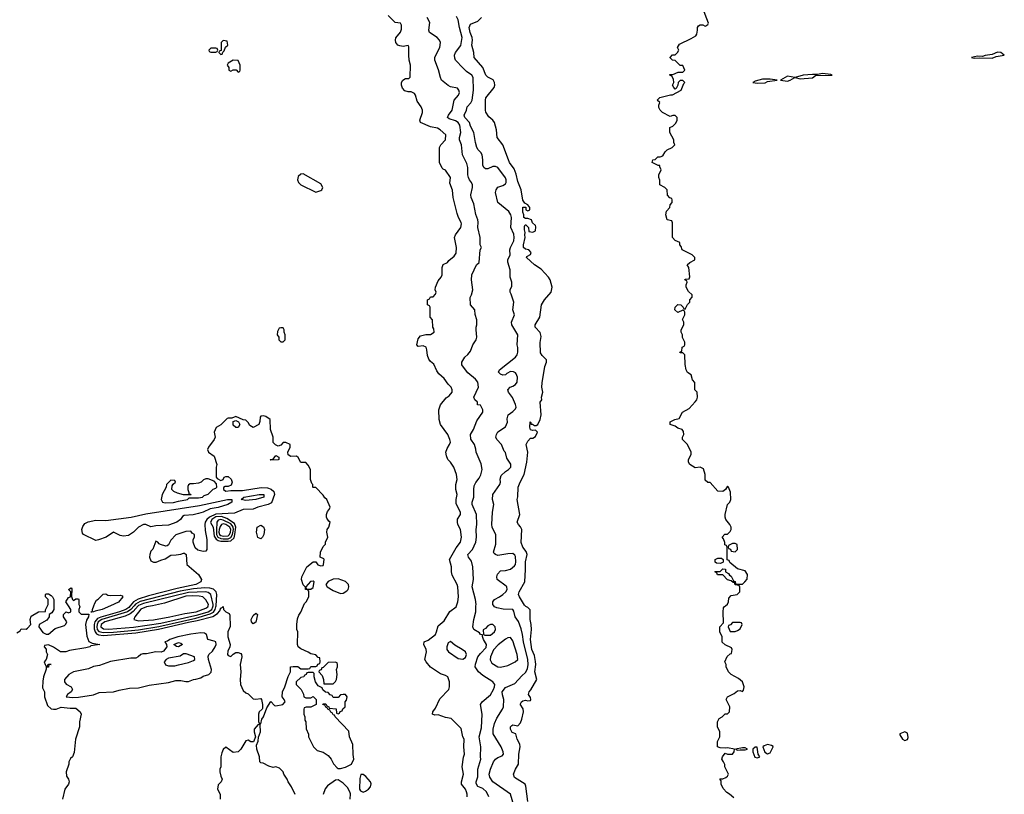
# Model space of a CAD drawing. Header units: inches. Extents: x 2601469 to 2753575, y 449403 to 582909.
# Tile 222 of 256: x 2640779 to 2648666, y 528489 to 534693. Entities that reach past the tile are written whole.
import ezdxf

# ---------------------------------------------------------------- set-up
doc = ezdxf.new("R2010")
doc.units = ezdxf.units.IN
doc.header["$MEASUREMENT"] = 0
doc.layers.add('C6542', color=7, linetype='Continuous')
doc.layers.add('C6543', color=7, linetype='Continuous')

msp = doc.modelspace()

# ---------------------------------------------------------------- linework, layer by layer
at = {"layer": 'C6542', "color": 4}
for points, elevation in [([(2640756.4, 529783.6), (2640782, 529798), (2640790, 529814), (2640830, 529812), (2640840.4, 529819.6), (2640868, 529850), (2640862, 529890), (2640870, 529916), (2640930, 529951.3), (2640986, 529954), (2640986, 529966), (2641003, 530000)], 36), ([(2641051.6, 530000), (2641051.3, 529970), (2641036.9, 529943.1), (2641014, 529930), (2641014, 529910), (2640996.9, 529883.1), (2640934, 529850), (2640932, 529830), (2640965.4, 529785.4), (2640990, 529771.3), (2641010, 529771), (2641063.2, 529816.8), (2641138, 529842), (2641148.9, 529851.1), (2641155.3, 529870), (2641129, 529910), (2641129, 529930), (2641150, 529950.8), (2641170, 529942), (2641188, 529952), (2641188.7, 529970), (2641168.8, 530000)], 36), ([(2641258, 530000), (2641262, 529990), (2641254, 529970), (2641254, 529950), (2641272.7, 529932.7), (2641332, 529932), (2641330.7, 529910.7), (2641315.2, 529884.8), (2641306, 529850), (2641315.9, 529755.9), (2641334, 529714), (2641360.7, 529700.7), (2641422, 529690), (2641350, 529679), (2641341, 529670), (2641310, 529662), (2641178, 529642), (2641149.8, 529629.8), (2641106, 529630), (2641050, 529668.7), (2641010, 529686), (2640978, 529682), (2640974, 529670), (2640992, 529652), (2640992, 529630), (2641002, 529610), (2640991.6, 529568.4), (2640974, 529550), (2640982, 529530), (2640990, 529514), (2641002, 529518), (2641008, 529532), (2641031, 529530), (2641012, 529528), (2641010, 529509), (2640992, 529508), (2640992, 529492), (2640970.4, 529429.6), (2640964.5, 529395.5), (2640962, 529342), (2640978.8, 529310), (2640977, 529270), (2641001.6, 529201.6), (2641030, 529173.4), (2641050, 529170.2), (2641070, 529170.2), (2641110, 529186), (2641182, 529178), (2641230, 529178), (2641264.7, 529150), (2641271, 529130), (2641258, 529070), (2641258, 529030), (2641224.7, 528930), (2641215.3, 528824.7), (2641202, 528790), (2641184.7, 528775.3), (2641172, 528750), (2641171.3, 528730), (2641150.8, 528670), (2641154.4, 528634.4), (2641170.7, 528610), (2641174.8, 528590), (2641170.8, 528570), (2641141, 528530), (2641121, 528450)], 36), ([(2641505.9, 530000), (2641440.7, 529970), (2641382.5, 529957.5), (2641370, 529949.6), (2641348, 529948), (2641362, 529958), (2641362, 529970), (2641373, 530000)], 36), ([(2641664.7, 530000), (2641653.3, 529986.7), (2641630, 529968.6), (2641578.4, 529950), (2641430, 529908.8), (2641403.3, 529896.7), (2641382.1, 529870), (2641376.4, 529850), (2641375.7, 529815.7), (2641383, 529790), (2641395, 529775), (2641410, 529766.3), (2641450, 529761.7), (2641710, 529783.6), (2641890, 529811.2), (2642130, 529868.2), (2642199.7, 529880.3), (2642326.8, 529913.2), (2642362.4, 529937.6), (2642381, 529959), (2642390, 529982), (2642398, 529982), (2642410, 529994), (2642412, 529970), (2642430, 529952), (2642456.9, 529936.9), (2642463.6, 529923.6), (2642465.4, 529834.6), (2642446, 529790), (2642446, 529750), (2642464.7, 529690), (2642462, 529670), (2642445.4, 529634.6), (2642444.7, 529610), (2642450, 529602), (2642470, 529592), (2642488.7, 529611.3), (2642510, 529624.7), (2642530, 529626), (2642550, 529618), (2642556, 529610), (2642557.3, 529590), (2642544.9, 529530), (2642550.9, 529469.1), (2642545.5, 529410), (2642548.1, 529368.1), (2642570, 529322), (2642590, 529302), (2642610, 529294), (2642650, 529254), (2642670, 529252), (2642710, 529258), (2642716, 529250), (2642724.7, 529210), (2642723.6, 529176.4), (2642722, 529170), (2642698, 529150), (2642691.3, 529130), (2642692.7, 529072.7), (2642698, 529058), (2642710, 529054), (2642719, 529090), (2642733.2, 529110), (2642758, 529182), (2642790, 529234), (2642821, 529201), (2642830, 529198), (2642886, 529210), (2642906, 529230), (2642898, 529250), (2642882, 529270), (2642884, 529310), (2642904, 529350), (2642930, 529434), (2642948, 529470), (2642948, 529510), (2642970, 529514), (2643007.3, 529512.7), (2643030, 529494), (2643090, 529494), (2643102, 529498), (2643110, 529514), (2643150, 529514), (2643162, 529518), (2643168, 529532), (2643182, 529538), (2643186, 529550), (2643182, 529582), (2643170, 529586), (2643150, 529606), (2643110, 529615.3), (2643090, 529628.7), (2643030, 529653.2), (2643009, 529670), (2643005.2, 529690), (2643008, 529790), (2642999, 529810), (2642998, 529850), (2643004.5, 529895.5), (2643014.8, 529925.2), (2643031.4, 529948.6), (2643053.6, 530000)], 44), ([(2641695.3, 530000), (2641670.1, 529969.9), (2641642.7, 529950), (2641437, 529890), (2641407.5, 529870), (2641398.9, 529850), (2641396.6, 529830), (2641400.9, 529810), (2641413.7, 529793.7), (2641450, 529784.2), (2641530, 529788.6), (2641730, 529807.9), (2641894.4, 529834.4), (2642190, 529900.1), (2642306, 529934), (2642330.8, 529949.2), (2642345.4, 529970), (2642351.3, 529990), (2642351.9, 530000)], 48), ([(2641728.4, 530000), (2641686.9, 529953.1), (2641664.9, 529935.1), (2641623.2, 529916.8), (2641460.5, 529870), (2641432.2, 529850), (2641429.2, 529830), (2641450, 529816), (2641490, 529811.4), (2641690, 529828.9), (2641910, 529861.1), (2642205.9, 529925.9), (2642290, 529951.6), (2642317, 529970), (2642326.9, 529990), (2642328.4, 530000)], 52), ([(2641842.1, 530000), (2641796, 529990), (2641750, 529971.3), (2641700.7, 529910), (2641692, 529890), (2641730, 529879.1), (2641850, 529887.7), (2641982, 529910), (2642103, 529937), (2642192.7, 529950), (2642270, 529979.5), (2642287, 529990), (2642289.6, 530000)], 56), ([(2644364, 528470), (2644364, 528490), (2644357.2, 528510), (2644349.2, 528530), (2644319, 528570), (2644317.2, 528590), (2644333.2, 528650), (2644323.7, 528710), (2644333.2, 528786.8), (2644342, 528810), (2644337.2, 528870), (2644339, 528930), (2644329, 528950), (2644316, 529016), (2644235.5, 529095.5), (2644190, 529105.2), (2644130, 529125.2), (2644104, 529124), (2644086, 529130), (2644088.7, 529150), (2644110, 529178), (2644145.1, 529254.9), (2644215.3, 529330), (2644222, 529350), (2644222, 529390), (2644208, 529430), (2644190, 529442), (2644150, 529455.3), (2644070, 529509), (2644034, 529550), (2644024, 529570), (2644037, 529630), (2644035.1, 529650), (2644015.3, 529690), (2644018, 529710), (2644050, 529724.7), (2644108.7, 529770), (2644119, 529790), (2644130, 529838), (2644180.4, 529879.6), (2644225.6, 529954.4), (2644275.3, 529990), (2644278.7, 530000)], 36), ([(2644537.2, 528470), (2644517.2, 528510), (2644490, 528535.1), (2644450, 528553.2), (2644435.5, 528575.5), (2644435.1, 528590), (2644449.5, 528630.5), (2644449.4, 528690), (2644472.7, 528770), (2644469.3, 528790), (2644472, 528870), (2644459.3, 528950), (2644477.6, 529022.4), (2644483.7, 529130), (2644469.3, 529210), (2644484, 529230), (2644550, 529286.8), (2644574, 529330), (2644582, 529350), (2644583.7, 529370), (2644569.2, 529390), (2644490, 529441.2), (2644454, 529470), (2644427, 529510), (2644430, 529532), (2644450, 529591.3), (2644470, 529618), (2644516, 529664), (2644519, 529690), (2644495.3, 529730), (2644486, 529754), (2644486, 529766), (2644470, 529768), (2644462, 529782), (2644418, 529810), (2644409.3, 529830), (2644416, 529890), (2644432.3, 529950), (2644434.1, 530000)], 32), ([(2644741.7, 528381.7), (2644711.5, 528491.5), (2644568.1, 528588.1), (2644545.4, 528625.4), (2644539.5, 528650), (2644550, 528691.3), (2644573.2, 528750), (2644590, 528771.3), (2644610, 528784.7), (2644643.1, 528796.9), (2644653.2, 528810), (2644652.3, 528830), (2644634.5, 528870), (2644572.9, 528972.9), (2644572.7, 529010), (2644583.3, 529056.7), (2644601.5, 529098.5), (2644646.6, 529170), (2644654.5, 529190), (2644658, 529250), (2644645.4, 529285.4), (2644643.6, 529310), (2644670, 529344.9), (2644744.1, 529375.9), (2644801, 529439), (2644830, 529464), (2644846.5, 529493.5), (2644852.4, 529530), (2644849.7, 529570), (2644814, 529710), (2644806.3, 529770), (2644794.6, 529814.6), (2644773.7, 529873.7), (2644746.6, 529910), (2644736.6, 529956.6), (2644730, 529968.7), (2644651.5, 529971.5), (2644601.6, 529981.6), (2644582, 529990), (2644575.7, 530000)], 28), ([(2644848.7, 528431.3), (2644834.6, 528554.6), (2644828, 528570), (2644743.7, 528623.7), (2644734, 528650), (2644749.3, 528690.7), (2644774, 528730), (2644776, 528810), (2644789.2, 528870), (2644785.2, 528890), (2644764, 528930), (2644754, 528974), (2644723.1, 528983.1), (2644709.2, 529010), (2644709.4, 529030.6), (2644720.2, 529039.8), (2644730, 529044.7), (2644770, 529038), (2644790, 529062), (2644801.2, 529090), (2644814, 529150), (2644813.2, 529173.2), (2644789.1, 529210.9), (2644790, 529214), (2644798, 529230), (2644810, 529238), (2644830, 529244.7), (2644850, 529238), (2644870, 529242), (2644874, 529250), (2644870, 529266), (2644855.3, 529290), (2644859, 529310), (2644874.5, 529325.5), (2644921.2, 529410), (2644906.6, 529470), (2644914.5, 529530), (2644911.8, 529551.8), (2644902.4, 529602.4), (2644881.3, 529650), (2644871.8, 529730), (2644878.7, 529810), (2644876.2, 529850), (2644867.6, 529890), (2644867.5, 529967.5), (2644850, 529986.6), (2644833.4, 529993.4), (2644827.3, 530000)], 24), ([(2646500.4, 528460.4), (2646466, 528490), (2646443.1, 528503.1), (2646414.6, 528534.6), (2646398, 528570), (2646398, 528598), (2646388, 528610), (2646390, 528614), (2646410, 528614), (2646436.4, 528623.6), (2646450, 528634), (2646458, 528650), (2646428.4, 528708.4), (2646427.3, 528727.3), (2646418, 528750), (2646402, 528770), (2646409.3, 528790.7), (2646430, 528818), (2646450, 528812), (2646490, 528812), (2646502, 528830), (2646506, 528850), (2646450, 528862), (2646430, 528858), (2646390, 528862), (2646368, 528870), (2646368.4, 528911.6), (2646388, 528950), (2646388, 528990), (2646368.9, 529028.9), (2646368, 529070), (2646383.1, 529096.9), (2646406, 529110), (2646430, 529134), (2646450, 529134), (2646466, 529150), (2646468, 529190), (2646438, 529250), (2646448, 529270), (2646503.1, 529296.9), (2646530, 529318), (2646550, 529322), (2646570, 529314), (2646576.4, 529323.6), (2646582, 529350), (2646568, 529390), (2646537.2, 529417.2), (2646478, 529450), (2646458, 529470), (2646438, 529510), (2646438, 529530), (2646428.4, 529551.6), (2646447.3, 529592.7), (2646470, 529614), (2646482, 529618), (2646486, 529650), (2646482, 529662), (2646430, 529686), (2646407.3, 529707.3), (2646406, 529750), (2646388, 529790), (2646388, 529830), (2646418, 529862), (2646414, 529950), (2646418, 529982), (2646425.2, 529994.8), (2646432.7, 530000)], 16), ([(2642986.8, 528486.8), (2642955.3, 528550), (2642929.3, 528589.3), (2642922, 528610), (2642895.3, 528650), (2642888.9, 528668.9), (2642859, 528699), (2642830, 528708.7), (2642810, 528704), (2642773.6, 528713.6), (2642730, 528738), (2642710, 528742), (2642702, 528750), (2642699, 528790), (2642679.3, 528850), (2642676.4, 528883.6), (2642690, 528914), (2642693.2, 528946.8), (2642709, 528990), (2642706, 529046), (2642690, 529048), (2642658, 529010), (2642656, 528990), (2642666.8, 528950), (2642651.6, 528908.4), (2642630, 528909), (2642610, 528924), (2642590, 528919), (2642550.4, 528849.6), (2642530, 528829.3), (2642490, 528823.7), (2642430, 528868), (2642410, 528848), (2642398, 528822), (2642391, 528790), (2642391.3, 528710), (2642382, 528690), (2642382, 528670), (2642390, 528634), (2642402, 528610), (2642392, 528590), (2642370, 528566), (2642364.7, 528530), (2642384.7, 528490), (2642386, 528450)], 44), ([(2643426, 528450), (2643428, 528492), (2643424, 528510), (2643404.8, 528544.8), (2643370, 528579.3), (2643330, 528604), (2643310, 528602), (2643243.4, 528556.6), (2643225.8, 528534.2), (2643210, 528488)], 44)]:
    msp.add_lwpolyline(points, dxfattribs=dict(at, elevation=elevation))
for points, elevation in [([(2642650, 529855.3), (2642635.3, 529870), (2642633.2, 529890), (2642650, 529922.8), (2642670, 529941), (2642684.7, 529930), (2642670, 529868.7)], 44), ([(2644550, 529849), (2644530, 529839), (2644510, 529818), (2644492.7, 529807.3), (2644494, 529770), (2644503.6, 529763.6), (2644550, 529764.7), (2644582, 529790), (2644589, 529810), (2644588.7, 529830), (2644570, 529848.7)], 32), ([(2646550, 529866), (2646490, 529866), (2646472.7, 529847.3), (2646458, 529842), (2646454, 529830), (2646470, 529794), (2646510, 529794), (2646530, 529802), (2646550, 529814), (2646566, 529850), (2646562, 529862)], 16), ([(2642230, 529781.7), (2642150, 529773.3), (2642046, 529750), (2641982.8, 529730), (2641964.1, 529715.9), (2641942, 529710), (2641954, 529690), (2641957.3, 529670), (2641930, 529636.9), (2641911.8, 529628.2), (2641870, 529629.7), (2641794.5, 529614.5), (2641766.2, 529613.8), (2641750, 529609.6), (2641728.2, 529590), (2641710, 529580.9), (2641670, 529580.5), (2641506.4, 529553.6), (2641418.7, 529521.3), (2641370, 529513), (2641330, 529495.6), (2641210.6, 529469.4), (2641171.3, 529450), (2641138, 529410), (2641138, 529390), (2641150, 529372), (2641192, 529350), (2641202, 529330), (2641190.7, 529309.3), (2641162, 529290), (2641152, 529270), (2641203.6, 529263.6), (2641250, 529268.3), (2641370, 529286.7), (2641416.2, 529303.8), (2641530, 529310.4), (2641575.8, 529324.2), (2641659.8, 529340.2), (2641730, 529341), (2641817.4, 529362.6), (2641970, 529385), (2642030, 529402.2), (2642070, 529401.4), (2642110, 529392.4), (2642130, 529394), (2642170, 529408.9), (2642190, 529410.3), (2642230, 529423.1), (2642250, 529436.2), (2642295.3, 529450), (2642312.3, 529467.7), (2642316, 529490), (2642292.7, 529570), (2642290, 529594), (2642294, 529610), (2642322.9, 529637.1), (2642346, 529670), (2642353.2, 529690), (2642349.3, 529709.3), (2642337.2, 529717.2), (2642285.2, 529730), (2642274.5, 529770), (2642258.8, 529778.8)], 44), ([(2642050, 529669.7), (2642034.5, 529674.5), (2642014, 529690), (2642050, 529704.4), (2642070, 529700.5), (2642084, 529690)], 44), ([(2644230, 529714), (2644210, 529702), (2644200.5, 529670), (2644200.5, 529650), (2644214.8, 529630), (2644290, 529576), (2644328.9, 529571.1), (2644350, 529586), (2644357.2, 529610), (2644349, 529630), (2644324, 529650), (2644263.3, 529683.3)], 36), ([(2644710, 529744), (2644690, 529742.7), (2644670, 529732.3), (2644612.8, 529687.2), (2644574.8, 529645.2), (2644551, 529590), (2644546.4, 529566.4), (2644559.8, 529539.8), (2644610, 529511), (2644630, 529506.8), (2644690, 529521), (2644748, 529550), (2644768.7, 529570), (2644764, 529610), (2644730, 529718)], 32), ([(2642090, 529614), (2642063.5, 529596.5), (2641970, 529579.3), (2641951.3, 529570), (2641936, 529550), (2641947.3, 529527.3), (2641970, 529518.8), (2642022, 529518), (2642050, 529526), (2642130, 529544), (2642170, 529561), (2642182, 529570), (2642178, 529590), (2642113.6, 529613.6)], 48), ([(2643307.3, 529547.3), (2643250, 529546), (2643210, 529506), (2643198, 529502), (2643192.7, 529487.3), (2643178, 529482), (2643174, 529470), (2643202, 529442), (2643212, 529410), (2643214, 529374), (2643290, 529374), (2643310, 529394), (2643318, 529410), (2643322, 529450), (2643318, 529490), (2643326, 529510), (2643326, 529530), (2643322, 529542)], 44), ([(2643130, 529466), (2643090, 529466), (2643078, 529462), (2643074, 529450), (2643058, 529442), (2643054, 529430), (2643030, 529426), (2642994, 529390), (2642994, 529370), (2643034, 529330), (2643051.6, 529291.6), (2643054, 529270), (2643070, 529262), (2643110, 529262), (2643130, 529272), (2643154, 529250), (2643154, 529210), (2643111.6, 529188.4), (2643072.7, 529187.3), (2643058, 529182), (2643054, 529170), (2643054, 529130), (2643062, 529110), (2643063.6, 529083.6), (2643072, 529070), (2643072.7, 529012.7), (2643091.6, 528971.6), (2643092, 528950), (2643132, 528870), (2643161, 528841), (2643210, 528827.3), (2643250, 528800.7), (2643274, 528770), (2643293.4, 528733.4), (2643321.4, 528701.4), (2643330, 528696), (2643350, 528694.8), (2643390, 528706), (2643438, 528730), (2643455.3, 528770), (2643449.3, 528809.3), (2643448.7, 528888.7), (2643422, 528950), (2643416.4, 528996.4), (2643306, 529110), (2643302, 529122), (2643290, 529126), (2643282, 529142), (2643270, 529146), (2643262, 529162), (2643246, 529170), (2643242, 529182), (2643230, 529186), (2643222, 529202), (2643206, 529210), (2643210, 529214), (2643230, 529214), (2643238, 529198), (2643254, 529190), (2643258, 529178), (2643312.7, 529172.7), (2643318, 529138), (2643330, 529134), (2643342, 529138), (2643347.3, 529152.7), (2643362, 529158), (2643367.3, 529172.7), (2643386, 529190), (2643386, 529230), (2643396.4, 529243.6), (2643402, 529270), (2643390, 529288), (2643370, 529288), (2643350, 529286), (2643330, 529266), (2643290, 529266), (2643282, 529282), (2643267.3, 529287.3), (2643250, 529306), (2643227.3, 529307.3), (2643207.3, 529327.3), (2643202, 529342), (2643170, 529358), (2643148.7, 529390), (2643138, 529430), (2643138, 529458)], 44), ([(2647870, 528988.7), (2647830, 528974), (2647830, 528964.7), (2647851, 528930), (2647870, 528919.1), (2647890, 528927.3), (2647896, 528944), (2647890, 528978)], 16), ([(2646590, 528862), (2646570, 528862), (2646514, 528850), (2646530, 528842), (2646550, 528846), (2646590, 528844.9), (2646608, 528850)], 16), ([(2646670, 528868), (2646652, 528850), (2646651.6, 528828.4), (2646668.1, 528788.1), (2646690, 528782.8), (2646708, 528790), (2646694, 528810), (2646686, 528866)], 16), ([(2646770, 528889.2), (2646741.4, 528878.6), (2646731.3, 528870), (2646746.8, 528826.8), (2646770, 528814.8), (2646790, 528822.8), (2646815.3, 528870), (2646813.2, 528873.2), (2646801.2, 528881.2)], 16), ([(2643530, 528648.7), (2643512, 528648), (2643504.5, 528615.5), (2643500.7, 528530), (2643510, 528516), (2643530, 528506.8), (2643550, 528513.4), (2643572.7, 528530), (2643589.2, 528550), (2643593.6, 528573.6), (2643588.7, 528590), (2643552.9, 528632.9)], 44)]:
    msp.add_lwpolyline(points, close=True, dxfattribs=dict(at, elevation=elevation))
at = {"layer": 'C6543', "color": 4}
for points, elevation in [([(2646432.7, 530000), (2646448.9, 530011.1), (2646458, 530030), (2646460.4, 530059.6), (2646478, 530082), (2646526, 530090), (2646548, 530110), (2646547.3, 530147.3), (2646542, 530162), (2646510, 530168), (2646506, 530186), (2646494, 530186), (2646478, 530198), (2646450, 530208), (2646410, 530246), (2646368.4, 530248.4), (2646362, 530262), (2646346, 530270), (2646350, 530274), (2646390, 530274), (2646410, 530294), (2646432.7, 530292.7), (2646434, 530270), (2646456.9, 530256.9), (2646464.7, 530244.7), (2646476.9, 530236.9), (2646498, 530198), (2646510, 530194), (2646514, 530174), (2646531.6, 530171.6), (2646570, 530172), (2646588, 530190), (2646607.3, 530212.7), (2646608, 530250), (2646590, 530278), (2646530, 530295.3), (2646467.3, 530347.3), (2646462, 530362), (2646447.3, 530367.3), (2646446, 530470), (2646442, 530482), (2646428, 530488), (2646427.3, 530507.3), (2646416.4, 530536.4), (2646406, 530550), (2646427.3, 530572.7), (2646450, 530574), (2646470, 530594), (2646478, 530610), (2646478, 530630), (2646468.7, 530650), (2646435.3, 530690), (2646429, 530710), (2646429.1, 530730.9), (2646449, 530810), (2646468, 530830), (2646475.3, 530850), (2646474, 530910), (2646458, 530950), (2646450, 530958), (2646432, 530930), (2646410, 530915.3), (2646370, 530918), (2646310, 530986), (2646290, 530986), (2646270, 531006), (2646269, 531050), (2646256.5, 531096.5), (2646230, 531108.7), (2646190, 531104), (2646148, 531130), (2646135.3, 531150), (2646135.3, 531170), (2646158, 531210), (2646158, 531230), (2646128, 531290), (2646089, 531330), (2646088.9, 531351.1), (2646098, 531370), (2646096.4, 531396.4), (2646086, 531410), (2646050, 531422), (2646030, 531438), (2645988.7, 531450), (2645990, 531472), (2646026, 531490), (2646062, 531498), (2646088, 531550), (2646140.4, 531579.6), (2646190, 531632), (2646202, 531650), (2646208, 531670), (2646206, 531710), (2646188, 531730), (2646187.3, 531787.3), (2646168.4, 531808.4), (2646158, 531850), (2646128.9, 531868.9), (2646118, 531890), (2646108.4, 531931.6), (2646106, 532010), (2646090, 532026), (2646070, 532026), (2646066, 532030), (2646082, 532038), (2646086, 532070), (2646102, 532078), (2646106, 532090), (2646106, 532110), (2646088.9, 532148.9), (2646088, 532170), (2646078, 532190), (2646078, 532210), (2646098, 532250), (2646098, 532270), (2646088.7, 532291.3), (2646106, 532330), (2646106, 532350), (2646102, 532362), (2646090, 532366), (2646050, 532348), (2646028, 532370), (2646029.1, 532390.9), (2646050, 532412), (2646074, 532410), (2646094, 532390), (2646098, 532378), (2646110, 532374), (2646128.4, 532411.6), (2646146, 532430), (2646146, 532450), (2646166, 532470), (2646166, 532490), (2646136.4, 532516.4), (2646118, 532550), (2646118, 532570), (2646126, 532590), (2646122, 532602), (2646106, 532610), (2646110, 532614), (2646142, 532618), (2646147.3, 532632.7), (2646138, 532710), (2646126, 532730), (2646146, 532750), (2646186, 532770), (2646186, 532790), (2646166, 532810), (2646086, 532850), (2646076.4, 532876.4), (2646066, 532890), (2646066, 532910), (2646030, 532926), (2646008, 532950), (2646007.3, 533067.3), (2646002, 533082), (2645966, 533090), (2645955.3, 533130), (2645961.2, 533158.8), (2645986, 533190), (2645988.4, 533211.6), (2646006, 533230), (2646006, 533250), (2646002, 533262), (2645987.3, 533267.3), (2645968.4, 533288.4), (2645966, 533330), (2645946, 533350), (2645908, 533370), (2645907.3, 533407.3), (2645898, 533430), (2645898, 533450), (2645918, 533490), (2645906, 533514), (2645906, 533526), (2645894, 533526), (2645846, 533550), (2645850, 533572), (2645870, 533574), (2645890, 533594), (2645910, 533594), (2645930, 533602), (2645950, 533634), (2645966, 533650), (2646006, 533670), (2646026, 533690), (2646018, 533710), (2646018, 533730), (2645986, 533790), (2645986, 533830), (2646010, 533842), (2646035.3, 533864.7), (2646046, 533890), (2646046, 533910), (2646030, 533926), (2646010, 533926), (2645990, 533918), (2645929.1, 533949.1), (2645908.9, 533968.9), (2645898, 533990), (2645898, 534010), (2645906, 534030), (2645886, 534050), (2645906, 534070), (2645992.7, 534092.7), (2646007.3, 534092.7), (2646078, 534130), (2646098, 534182), (2646106, 534190), (2646090, 534206), (2646070, 534206), (2646054, 534190), (2646051.6, 534168.4), (2646038, 534142), (2646030, 534138), (2646018, 534150), (2646009.1, 534169.1), (2646018, 534190), (2646016.4, 534216.4), (2646002, 534242), (2645990, 534246), (2645986, 534254), (2646010, 534254), (2646052.7, 534272.7), (2646090, 534274), (2646106, 534290), (2646090, 534326), (2646070, 534326), (2646030, 534366), (2646008.4, 534368.4), (2645988.4, 534388.4), (2645988.4, 534391.6), (2646008.4, 534411.6), (2646030, 534412), (2646048, 534430), (2646058, 534450), (2646048, 534470), (2646063.1, 534496.9), (2646158, 534542), (2646194.6, 534565.4), (2646202, 534578), (2646209, 534610), (2646208.9, 534631.1), (2646216.4, 534643.6), (2646230, 534652), (2646250, 534652), (2646270, 534642), (2646276.4, 534643.6), (2646290, 534654), (2646295.3, 534664.7), (2646248.7, 534790)], 16), ([(2644278.7, 530000), (2644288.7, 530030), (2644293.2, 530070), (2644289, 530150), (2644284, 530170), (2644243.2, 530243.2), (2644237.2, 530270), (2644237.2, 530310), (2644221.2, 530370), (2644275.9, 530464.1), (2644309, 530510), (2644317.2, 530550), (2644309.4, 530609.4), (2644289.3, 530650), (2644285.2, 530670), (2644287, 530693), (2644309, 530730), (2644309, 530750), (2644274.6, 530814.6), (2644274, 530850), (2644282.7, 530890), (2644272.7, 530930), (2644273.2, 530970), (2644282, 531010), (2644279, 531050), (2644255.3, 531110), (2644228.7, 531150), (2644208.7, 531170), (2644199, 531199), (2644193.2, 531230), (2644202, 531258), (2644222, 531290), (2644228.7, 531310), (2644224, 531330), (2644209, 531370), (2644148.7, 531450), (2644139, 531490), (2644135.3, 531570), (2644148.7, 531610), (2644196.4, 531663.6), (2644220.4, 531679.6), (2644242, 531710), (2644244, 531730), (2644235.3, 531750), (2644210, 531775.3), (2644178.9, 531818.9), (2644137.2, 531857.2), (2644120.2, 531880.2), (2644095.5, 531935.5), (2644070, 531955.3), (2644055.5, 531975.5), (2644044.8, 532004.8), (2644040.9, 532050), (2644034, 532070), (2644010, 532081.2), (2643970, 532075.3), (2643959, 532090), (2643970, 532138), (2643990, 532160.7), (2644031.3, 532171.3), (2644070, 532172), (2644098, 532190), (2644096.4, 532216.4), (2644088, 532230), (2644086, 532290), (2644068, 532310), (2644066, 532390), (2644062, 532402), (2644046, 532410), (2644046, 532450), (2644062, 532458), (2644070, 532474), (2644090, 532474), (2644110, 532494), (2644115.3, 532510), (2644108, 532530), (2644108.7, 532550), (2644130, 532602), (2644154, 532630), (2644162, 532650), (2644162, 532710), (2644170, 532734), (2644206, 532750), (2644216.4, 532763.6), (2644260.4, 532799.6), (2644276, 532824), (2644278, 532870), (2644262.7, 532950), (2644269.2, 532970), (2644312.3, 533030), (2644317.5, 533057.5), (2644316, 533070), (2644292.7, 533110), (2644282, 533142), (2644252.3, 533270), (2644246.8, 533326.8), (2644224.7, 533384.7), (2644229.2, 533430), (2644190, 533488.7), (2644170, 533495.3), (2644163.2, 533503.2), (2644142.7, 533550), (2644142.7, 533670), (2644153.2, 533690), (2644189, 533730), (2644193.2, 533770), (2644148, 533810), (2644124.7, 533824.7), (2644070, 533834.5), (2643989.4, 533869.4), (2643985.2, 533890), (2644005.2, 533950), (2644005.2, 533970), (2643994.5, 533994.5), (2643962, 534042), (2643948.7, 534090), (2643942, 534102), (2643930, 534108.7), (2643914.6, 534114.6), (2643890, 534115.3), (2643864.7, 534124.7), (2643845.6, 534145.6), (2643838, 534170), (2643838, 534190), (2643848, 534210), (2643870, 534222), (2643896.4, 534223.6), (2643907.3, 534232.7), (2643909, 534329), (2643899, 534370), (2643895.3, 534410), (2643896.4, 534476.4), (2643890, 534486), (2643850, 534479), (2643823.2, 534483.2), (2643808.7, 534490), (2643793.2, 534510), (2643789.4, 534529.4), (2643792.9, 534547.1), (2643830, 534594), (2643836.4, 534616.4), (2643838, 534650), (2643830, 534666), (2643786, 534670), (2643730, 534726)], 36), ([(2644434.1, 530000), (2644434.5, 530010), (2644429.4, 530050.6), (2644404.5, 530150), (2644415.1, 530210), (2644407.8, 530310), (2644397.1, 530357.1), (2644373.2, 530390), (2644369.2, 530410), (2644406, 530450), (2644432.7, 530510), (2644438, 530550), (2644435.1, 530610), (2644440.7, 530650), (2644438, 530730), (2644403.6, 530810), (2644404.5, 530830), (2644418, 530870), (2644416, 530930), (2644420.2, 530959.8), (2644432.9, 530987.1), (2644459.3, 531020.7), (2644472.9, 531047.1), (2644484, 531090), (2644475.5, 531135.5), (2644435.3, 531230), (2644433.6, 531253.6), (2644422, 531290), (2644393.6, 531333.6), (2644389.2, 531370), (2644413.2, 531410), (2644440.1, 531479.9), (2644489.2, 531550), (2644489.1, 531569.1), (2644470, 531606), (2644446, 531610), (2644446, 531630), (2644426, 531650), (2644418, 531670), (2644454, 531750), (2644449, 531790), (2644430, 531813.2), (2644370, 531865.2), (2644333.2, 531910), (2644321.2, 531930), (2644321.2, 531950), (2644344, 531990), (2644370, 532011.3), (2644390, 532038), (2644409.5, 532090.5), (2644435.3, 532130), (2644442, 532150), (2644435.3, 532210), (2644435.3, 532230), (2644442, 532250), (2644442, 532290), (2644427.3, 532332.7), (2644426, 532370), (2644388.9, 532408.9), (2644388.4, 532468.4), (2644399, 532490), (2644408.7, 532530), (2644398, 532610), (2644402, 532650), (2644439, 532730), (2644459, 532750), (2644468.7, 532850), (2644478, 532870), (2644468, 532890), (2644468, 532950), (2644449.3, 533029.3), (2644452.7, 533072.7), (2644449.2, 533090), (2644432.7, 533132.7), (2644417.5, 533217.5), (2644396, 533270), (2644392.7, 533290), (2644406, 533350), (2644405.2, 533370), (2644397.2, 533390), (2644380.9, 533410), (2644374, 533430), (2644369.5, 533450), (2644369.5, 533510), (2644360.7, 533540.7), (2644326, 533610), (2644317.2, 533690), (2644302.7, 533730), (2644302.7, 533750), (2644312.7, 533790), (2644305.6, 533850), (2644291.8, 533870), (2644270, 533884.7), (2644220.5, 533900.5), (2644205.2, 533910), (2644212.7, 533930), (2644242, 533970), (2644258, 534050), (2644293.2, 534090), (2644301.2, 534110), (2644297.2, 534130), (2644285.2, 534145.2), (2644230, 534156), (2644210, 534166), (2644159, 534210), (2644149, 534230), (2644132.5, 534292.5), (2644104, 534370), (2644105.2, 534390), (2644113.2, 534410), (2644144.5, 534470), (2644149.4, 534510), (2644140.9, 534530), (2644123.7, 534550), (2644062.7, 534590), (2644057.2, 534610), (2644064, 534670), (2644044, 534710)], 32), ([(2644575.7, 530000), (2644569.3, 530010), (2644569.4, 530030.6), (2644582, 530050), (2644622, 530070), (2644650, 530091), (2644672.3, 530110), (2644682.7, 530130), (2644681.2, 530150), (2644675.9, 530155.9), (2644604, 530210), (2644600.9, 530230), (2644607, 530253), (2644630, 530278.8), (2644670, 530280.7), (2644710, 530293.4), (2644741.3, 530318.7), (2644749.6, 530330.4), (2644753, 530350), (2644750, 530395.3), (2644745.4, 530405.4), (2644730, 530418), (2644690, 530416.2), (2644610, 530402.7), (2644589.1, 530409.1), (2644579, 530419), (2644574, 530430), (2644592.7, 530492.7), (2644593.6, 530566.4), (2644562.7, 530630), (2644561.2, 530650), (2644566, 530750), (2644577.2, 530810), (2644566, 530850), (2644569.3, 530890), (2644625.2, 530970), (2644629.3, 530990), (2644626.6, 531013.4), (2644636.6, 531043.4), (2644670, 531074.8), (2644695.3, 531090), (2644713.2, 531110), (2644712.7, 531132.7), (2644680.4, 531180.4), (2644670, 531226), (2644659, 531239), (2644639, 531290), (2644601.2, 531330), (2644593.2, 531350), (2644597.2, 531370), (2644610, 531391.3), (2644670, 531432), (2644685.2, 531470), (2644683.2, 531496.8), (2644692.5, 531527.5), (2644730, 531556), (2644750, 531578), (2644755.1, 531590), (2644751.7, 531611.7), (2644726.3, 531666.3), (2644694, 531710), (2644689.2, 531730), (2644708, 531750), (2644730, 531757.3), (2644750, 531770.7), (2644764.5, 531790), (2644766, 531830), (2644756.6, 531856.6), (2644750, 531866), (2644733.8, 531873.8), (2644710, 531875.1), (2644680.5, 531859.5), (2644670, 531849), (2644650, 531845.2), (2644630, 531855.3), (2644615.3, 531870), (2644622, 531890), (2644750, 531991.3), (2644764, 532010), (2644769, 532030), (2644768.9, 532068.9), (2644764, 532090), (2644769, 532170), (2644722, 532250), (2644719, 532270), (2644742, 532330), (2644729.2, 532370), (2644737.2, 532430), (2644716.4, 532496.4), (2644708, 532510), (2644708, 532530), (2644720.4, 532559.6), (2644722, 532590), (2644708.7, 532630), (2644708.7, 532690), (2644688.4, 532751.6), (2644688, 532770), (2644708.7, 532810), (2644705.2, 532850), (2644709.3, 532870), (2644737, 532923), (2644739.7, 532950), (2644736.6, 532976.6), (2644714, 533030), (2644717.2, 533110), (2644714, 533130), (2644697.5, 533157.5), (2644609.4, 533229.4), (2644589, 533310), (2644595.3, 533330), (2644610, 533352), (2644650, 533366), (2644670, 533378), (2644676, 533390), (2644676, 533410), (2644670, 533428), (2644610, 533508.7), (2644590, 533518), (2644570, 533518), (2644530, 533498), (2644510, 533498), (2644498, 533510), (2644489.1, 533529.1), (2644489.2, 533570), (2644482.7, 533610), (2644473.2, 533630), (2644451.7, 533651.7), (2644440.9, 533670), (2644429.5, 533710), (2644418, 533790), (2644390, 533842), (2644382.7, 533870), (2644346, 533910), (2644339.3, 533930), (2644359, 533970), (2644364.1, 533995.9), (2644392.7, 534027.3), (2644404.2, 534050), (2644413, 534130), (2644412.7, 534230), (2644402, 534250), (2644357.5, 534277.5), (2644330, 534304), (2644270, 534368.7), (2644264.1, 534384.1), (2644262.7, 534410), (2644269.3, 534430), (2644313.6, 534486.4), (2644322.4, 534550), (2644300.7, 534630), (2644291.6, 534691.6), (2644278, 534718)], 28), ([(2644827.3, 530000), (2644823.8, 530003.8), (2644782, 530070), (2644775.1, 530090), (2644779.3, 530110), (2644826, 530190), (2644831.8, 530290), (2644829.5, 530350), (2644842.9, 530410), (2644834.7, 530434.7), (2644809.4, 530470), (2644794.6, 530505.4), (2644800.9, 530610), (2644791.7, 530631.7), (2644774, 530650), (2644764, 530670), (2644786, 530730), (2644764, 530850), (2644769.1, 530870.9), (2644772.3, 530950), (2644786.6, 530990), (2644819.5, 531050), (2644840.9, 531150), (2644849.4, 531230), (2644837.2, 531290), (2644850, 531318), (2644870, 531342), (2644890, 531342), (2644910, 531354), (2644926, 531390), (2644910, 531406), (2644890, 531402), (2644870, 531408), (2644866, 531430), (2644868.7, 531471.3), (2644874, 531466), (2644874, 531454), (2644886, 531454), (2644903.6, 531443.6), (2644916.4, 531443.6), (2644930, 531452), (2644949, 531490), (2644955.3, 531530), (2644949, 531630), (2644962, 531650), (2644959, 531670), (2644968.7, 531710), (2644962, 531750), (2644965.2, 531785.2), (2644984.7, 531915.3), (2644998, 531950), (2644998, 531970), (2644963.1, 532003.1), (2644950, 532026), (2644949.3, 532109.3), (2644956.5, 532156.5), (2644949.2, 532189.2), (2644908.7, 532230), (2644908, 532250), (2644945.2, 532310), (2644958, 532410), (2644984, 532450), (2645036, 532510), (2645043.7, 532550), (2645029.4, 532610), (2645016, 532630), (2644954.8, 532694.8), (2644902, 532730), (2644838, 532790), (2644842, 532798), (2644870, 532814), (2644875.3, 532830), (2644858, 532850), (2644830, 532855.3), (2644815.3, 532870), (2644814, 532890), (2644829, 532950), (2644824, 532970), (2644828, 532990), (2644822, 533010), (2644823.1, 533036.9), (2644828.7, 533051.3), (2644834, 533050), (2644854, 533030), (2644858, 532998), (2644890, 532992), (2644910, 533002), (2644914.6, 533034.6), (2644910, 533046), (2644887.3, 533067.3), (2644878, 533090), (2644850, 533102), (2644830, 533102), (2644818, 533110), (2644818, 533130), (2644809.3, 533150.7), (2644810, 533192), (2644832.7, 533192.7), (2644834, 533170), (2644850, 533162), (2644866, 533170), (2644866, 533190), (2644848, 533210), (2644824.7, 533224.7), (2644810, 533248), (2644797.2, 533330), (2644770, 533398), (2644757.2, 533457.2), (2644739.6, 533499.6), (2644702.7, 533550), (2644693.2, 533570), (2644648.7, 533690), (2644604, 533750), (2644597.2, 533810), (2644581.2, 533870), (2644569.4, 533889.4), (2644536.5, 533916.5), (2644512.9, 533952.9), (2644509.2, 533970), (2644509, 534050), (2644513.6, 534066.4), (2644579, 534150), (2644584, 534170), (2644581.2, 534190), (2644571.8, 534211.8), (2644530, 534233.2), (2644513.2, 534250), (2644489.2, 534310), (2644419, 534390), (2644416, 534430), (2644401.2, 534490), (2644405.2, 534530), (2644402.7, 534550), (2644387.3, 534590), (2644379.5, 534630), (2644390, 534658.8), (2644450, 534682), (2644478, 534710)], 24), ([(2643053.6, 530000), (2643061.6, 530018.4), (2643073.2, 530030), (2643096, 530070), (2643096.4, 530116.4), (2643088, 530128), (2643069.3, 530129.3), (2643068, 530148), (2643050, 530166), (2643037.2, 530210), (2643039, 530230), (2643079, 530310), (2643130, 530351.3), (2643151.6, 530351.6), (2643168.1, 530328.1), (2643190, 530318), (2643210, 530322), (2643213.2, 530330), (2643218, 530370), (2643215.3, 530375.3), (2643186, 530390), (2643188.7, 530428.7), (2643210, 530474), (2643227.3, 530492.7), (2643228, 530510), (2643248, 530550), (2643238, 530590), (2643242, 530610), (2643255.3, 530630), (2643266, 530670), (2643256.4, 530676.4), (2643240.2, 530700.2), (2643235.3, 530710), (2643235.3, 530730), (2643244.7, 530755.3), (2643258, 530770), (2643266, 530790), (2643238, 530850), (2643223.1, 530863.1), (2643210, 530886), (2643150, 530946), (2643130, 530946), (2643126, 530950), (2643126, 530970), (2643118, 530978), (2643108.7, 531010), (2643108, 531090), (2643090, 531126), (2643070, 531146), (2643030, 531146), (2643010, 531186), (2642996.4, 531196.4), (2642950, 531195.3), (2642929.1, 531209.1), (2642928, 531230), (2642946, 531270), (2642946, 531290), (2642910, 531306), (2642890, 531306), (2642870, 531286), (2642850, 531278), (2642827.3, 531287.3), (2642810, 531306), (2642808.7, 531350), (2642788.4, 531411.6), (2642786, 531490), (2642750, 531515.3), (2642730, 531522), (2642710, 531518), (2642704.7, 531510), (2642703.6, 531476.4), (2642694, 531450), (2642650, 531428), (2642623.1, 531443.1), (2642610, 531466), (2642590, 531486), (2642568, 531488), (2642510, 531515.3), (2642478, 531502), (2642450, 531502), (2642442, 531498), (2642390, 531448), (2642351.6, 531428.4), (2642338, 531390), (2642344.7, 531350), (2642338, 531330), (2642291, 531270), (2642284.7, 531250), (2642290.9, 531230.9), (2642336.8, 531196.8), (2642358, 531130), (2642352, 531110), (2642352, 531030), (2642359.6, 531019.6), (2642390, 531002), (2642408.4, 531011.6), (2642418, 531030), (2642430, 531036), (2642450, 531036), (2642473.7, 531013.7), (2642481, 530990), (2642474, 530966), (2642450, 530955.3), (2642424.7, 530955.3), (2642412.7, 530947.3), (2642412, 530930), (2642430, 530918), (2642470, 530923), (2642563.4, 530923.4), (2642713, 530947), (2642764, 530944), (2642794.1, 530934.1), (2642815.8, 530915.8), (2642821.3, 530890), (2642796.2, 530823.8), (2642770.4, 530809.6), (2642686.8, 530790), (2642650, 530774), (2642570, 530769.3), (2642498.5, 530741.5), (2642350, 530733.6), (2642298.6, 530710), (2642276.9, 530690), (2642264.7, 530670), (2642262, 530650), (2642263.4, 530603.4), (2642278.8, 530530), (2642278, 530450), (2642270, 530438), (2642250, 530435.3), (2642205.2, 530445.2), (2642184, 530464), (2642168.7, 530510), (2642168.7, 530530), (2642178, 530550), (2642178, 530570), (2642161.2, 530581.2), (2642150, 530598), (2642110, 530595.3), (2642030, 530568), (2641990, 530526), (2641971.6, 530488.4), (2641959.6, 530480.4), (2641950, 530478), (2641906, 530490), (2641895.3, 530495.3), (2641886, 530510), (2641870, 530518), (2641846, 530454), (2641830, 530438), (2641821, 530410), (2641818.8, 530390), (2641830, 530358), (2641850, 530347.7), (2641871.7, 530348.3), (2641910, 530366), (2641944.7, 530375.3), (2641990, 530404.7), (2642033.6, 530406.4), (2642070, 530412), (2642090, 530422), (2642099.6, 530419.6), (2642112, 530410), (2642118, 530330), (2642211.3, 530250), (2642236, 530210), (2642231, 530190), (2642191, 530170), (2642041.5, 530138.5), (2641810, 530079.5), (2641727.5, 530052.5), (2641690.1, 530029.9), (2641664.7, 530000)], 44), ([(2641003, 530000), (2641008, 530010), (2641008, 530050), (2640986, 530070), (2640986, 530090), (2640990, 530094), (2641010, 530094), (2641030, 530082), (2641042, 530070), (2641052, 530050), (2641051.6, 530000)], 36), ([(2641168.8, 530000), (2641149, 530030), (2641170, 530064.7), (2641186, 530070), (2641188, 530110), (2641168.7, 530130), (2641190, 530142), (2641196, 530136), (2641192.7, 530072.7), (2641202, 530050), (2641210, 530042), (2641230, 530054), (2641250, 530054), (2641254, 530050), (2641254, 530010), (2641258, 530000)], 36), ([(2641373, 530000), (2641380.2, 530019.8), (2641395.3, 530044.7), (2641408.4, 530051.6), (2641447.3, 530092.7), (2641470, 530094), (2641485.4, 530085.4), (2641510, 530081), (2641585.4, 530085.4), (2641598.8, 530078.8), (2641604.7, 530070), (2641570, 530029.5), (2641505.9, 530000)], 36), ([(2642351.9, 530000), (2642357.2, 530090), (2642352.3, 530110), (2642331.5, 530131.5), (2642301.1, 530141.1), (2642262.3, 530142.3), (2642170, 530134.7), (2642063.7, 530116.3), (2641745.1, 530034.9), (2641706.6, 530013.4), (2641695.3, 530000)], 48), ([(2642328.4, 530000), (2642329.8, 530009.8), (2642310, 530089.3), (2642290, 530105.4), (2642270, 530111.4), (2642130, 530106.2), (2641770, 530018.9), (2641730, 530001.8), (2641728.4, 530000)], 52), ([(2642289.6, 530000), (2642292.3, 530010), (2642270, 530046.6), (2642245.2, 530070), (2642217.2, 530077.2), (2642160.3, 530080.3), (2642110, 530076), (2641939, 530021), (2641842.1, 530000)], 56)]:
    msp.add_lwpolyline(points, dxfattribs=dict(at, elevation=elevation))
for points, elevation in [([(2642410, 534526), (2642394, 534510), (2642394, 534446), (2642378, 534442), (2642374, 534430), (2642390, 534414), (2642402, 534418), (2642406, 534434), (2642416.4, 534443.6), (2642427.3, 534472.7), (2642446, 534490), (2642442, 534522)], 44), ([(2642350, 534466), (2642310, 534466), (2642294, 534450), (2642298, 534438), (2642310, 534434), (2642350, 534434), (2642362, 534438), (2642366, 534450), (2642362, 534462)], 44), ([(2648612.7, 534432.7), (2648570, 534415.1), (2648512.7, 534407.3), (2648490, 534398), (2648450, 534402), (2648402, 534390), (2648424, 534384), (2648470, 534388.4), (2648570, 534385.5), (2648600.9, 534399.1), (2648666, 534410), (2648638, 534430)], 16), ([(2642490, 534368), (2642450, 534346), (2642442, 534330), (2642454, 534310), (2642454, 534290), (2642470, 534282), (2642488, 534292), (2642512, 534292), (2642530, 534274), (2642542, 534278), (2642546, 534290), (2642546, 534330), (2642530, 534366)], 44), ([(2646790, 534217.2), (2646730, 534217), (2646670, 534202), (2646652, 534190), (2646690, 534183.8), (2646750, 534188.5), (2646770, 534198), (2646846, 534210)], 16), ([(2646930, 534240.9), (2646872, 534210), (2646930, 534200.5), (2646950, 534208), (2646988, 534230)], 16), ([(2647210, 534262), (2647170, 534253.2), (2647130, 534255.1), (2647054, 534250), (2646992, 534230), (2647030, 534220.7), (2647130, 534228), (2647154.6, 534245.4), (2647286, 534250), (2647275.3, 534255.3)], 16), ([(2643050, 533459), (2643030, 533455.3), (2643010, 533438), (2643004.7, 533410), (2643011.3, 533390), (2643032, 533370), (2643150, 533311.3), (2643190, 533324.7), (2643198, 533330), (2643206, 533350), (2643190, 533378)], 44), ([(2642890, 532226), (2642870, 532226), (2642858, 532222), (2642843.6, 532196.4), (2642842, 532170), (2642854, 532150), (2642854, 532130), (2642870, 532114), (2642890, 532114), (2642906, 532130), (2642906, 532170), (2642898, 532190), (2642898, 532210)], 44), ([(2642510, 531428), (2642490, 531446), (2642490, 531474), (2642510, 531482), (2642532.7, 531472.7), (2642542, 531450), (2642530, 531428)], 44), ([(2642790, 531166), (2642786, 531170), (2642810, 531174), (2642830, 531202), (2642854, 531190), (2642854, 531170), (2642850, 531168)], 44), ([(2642290, 531015.3), (2642270, 531015.3), (2642251.1, 531008.9), (2642232, 530990), (2642210, 530982), (2642170, 530975.3), (2642143.6, 530976.4), (2642131.3, 530968.7), (2642124.7, 530955.3), (2642124.7, 530930), (2642134, 530906), (2642134, 530894), (2642146, 530894), (2642152, 530888), (2642091.1, 530888.9), (2642042, 530902), (2642014.6, 530914.6), (2641998, 530930), (2642000.4, 530959.6), (2642007.3, 530972.7), (2642026, 530990), (2642022, 531002), (2641990, 531006), (2641954, 530970), (2641951.6, 530948.4), (2641921, 530890), (2641911.3, 530850), (2641922, 530830), (2641943.9, 530823.9), (2642010, 530826.5), (2642050, 530838.4), (2642124, 530850), (2642135.3, 530864.7), (2642210, 530864.2), (2642244, 530870), (2642257.5, 530882.5), (2642290, 530892), (2642330, 530932), (2642350, 530942), (2642358, 530950), (2642356.4, 530976.4), (2642336.4, 530996.4)], 44), ([(2642590, 530841.4), (2642553.2, 530850), (2642573.2, 530870), (2642698, 530890), (2642734.8, 530890), (2642735.5, 530870), (2642670, 530849.8)], 36), ([(2641830, 530632.3), (2641790, 530649.3), (2641770, 530649.3), (2641731, 530630), (2641690, 530589), (2641650, 530561.2), (2641610, 530556), (2641583.2, 530563.2), (2641530, 530588.7), (2641470.7, 530549.3), (2641410, 530528.7), (2641390, 530522), (2641291.1, 530571.1), (2641281, 530581), (2641275.8, 530610), (2641284.4, 530635.6), (2641300.6, 530659.4), (2641327.6, 530672.4), (2641390, 530686), (2641470, 530682.3), (2641672.2, 530707.8), (2641790, 530735.5), (2642218.2, 530801.8), (2642444, 530850), (2642478, 530850), (2642479.3, 530830), (2642447.3, 530810), (2642370, 530785.7), (2642304.8, 530775.2), (2642250, 530748.7), (2642210, 530737.3), (2642168.9, 530728.9), (2642096.7, 530723.3), (2642084.4, 530715.6), (2642068.2, 530690), (2642038, 530670), (2641970, 530645.5), (2641870, 530639.7)], 36), ([(2642394.3, 530714.3), (2642350, 530711.6), (2642317.3, 530690), (2642307.3, 530667.3), (2642330.1, 530630.1), (2642338.1, 530558.1), (2642352.7, 530532.7), (2642370, 530521.5), (2642390, 530516.9), (2642450, 530516.3), (2642470, 530520.1), (2642496, 530544), (2642503.2, 530570), (2642509.9, 530630), (2642498.5, 530658.5), (2642438.5, 530698.5)], 48), ([(2642390, 530689.8), (2642370, 530684), (2642359.1, 530670), (2642354.9, 530605.1), (2642356.6, 530570), (2642365.8, 530550), (2642390, 530537.4), (2642410, 530535.3), (2642450, 530536.4), (2642470, 530545.8), (2642483.2, 530570), (2642490.4, 530610), (2642488.2, 530630), (2642481.7, 530641.7), (2642470, 530654.5), (2642410, 530685.4)], 52), ([(2642410, 530655.3), (2642395.5, 530650), (2642385, 530635), (2642377.6, 530610), (2642375.5, 530590), (2642380.6, 530570), (2642390, 530560.9), (2642410, 530556.6), (2642450, 530559.4), (2642460.6, 530570), (2642466.6, 530590), (2642469.8, 530610), (2642461.4, 530630), (2642429.3, 530650)], 56), ([(2642710, 530535.3), (2642686.6, 530546.6), (2642677.2, 530590), (2642682, 530630), (2642710, 530646), (2642732.5, 530632.5), (2642739.1, 530610), (2642734.8, 530570), (2642724.7, 530550)], 44), ([(2646510, 530498), (2646490, 530498), (2646458, 530482), (2646454, 530470), (2646458, 530458), (2646472, 530452), (2646478, 530438), (2646510, 530432), (2646528, 530450), (2646526, 530490)], 16), ([(2646390, 530338), (2646360.4, 530340.4), (2646348.9, 530348.9), (2646349.3, 530370.7), (2646370, 530382), (2646399.6, 530379.6), (2646414, 530370), (2646414, 530350), (2646410, 530346)], 16), ([(2643130, 530195.3), (2643107.5, 530192.5), (2643072, 530150), (2643074, 530134), (2643090, 530132), (2643110, 530132), (2643130, 530144.7), (2643138, 530190)], 44), ([(2643330, 530214), (2643290, 530212.7), (2643250, 530194), (2643231.3, 530170), (2643242, 530150), (2643290, 530121), (2643350, 530098.8), (2643370, 530101), (2643400.2, 530119.8), (2643409.4, 530130.6), (2643416, 530150), (2643412.3, 530170), (2643390, 530193.3)], 44)]:
    msp.add_lwpolyline(points, close=True, dxfattribs=dict(at, elevation=elevation))

doc.saveas('drawing.dxf')
